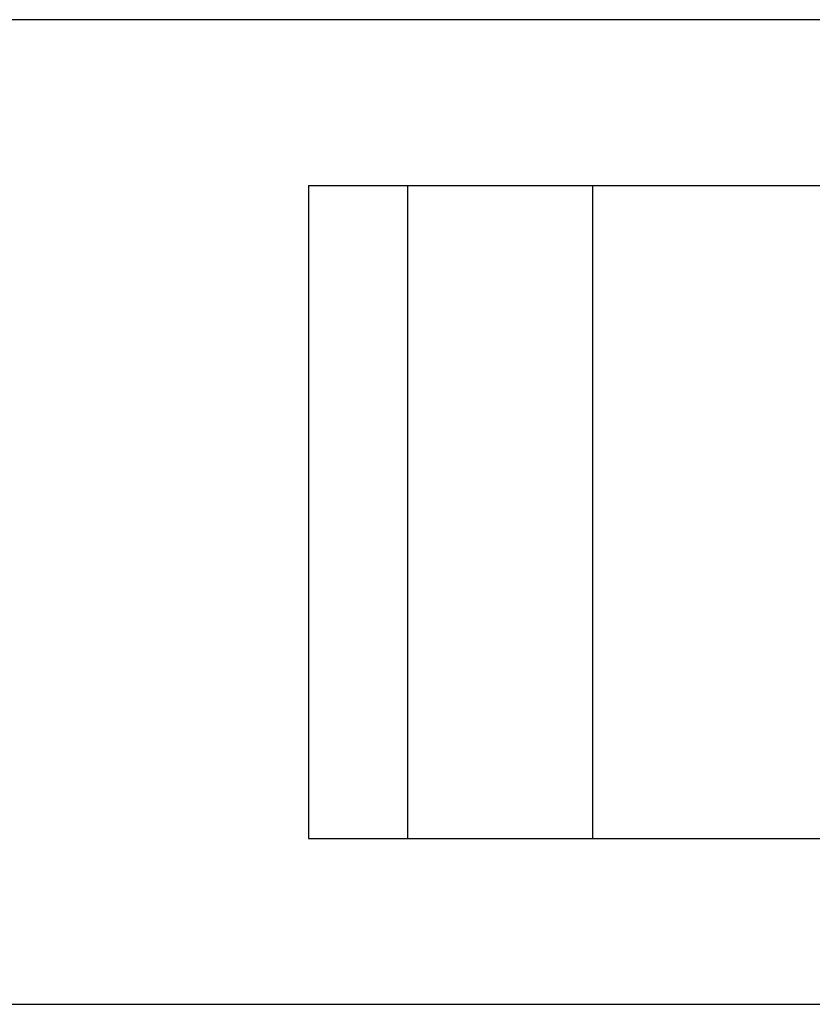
# Model space of a CAD drawing. Header units: inches. Extents: x 0 to 34, y 0 to 22.
# Tile 45 of 53: x 14.7 to 15.6, y 17 to 18.2. Entities that reach past the tile are written whole.
import ezdxf

# ---------------------------------------------------------------- set-up
doc = ezdxf.new("R2010")
doc.units = ezdxf.units.IN
doc.header["$LTSCALE"] = 1.87
doc.header["$MEASUREMENT"] = 0
doc.layers.get('0').update_dxf_attribs({"linetype": 'CONTINUOUS'})
doc.layers.add('DIMENSIONS', color=7, linetype='CONTINUOUS')
doc.styles.get("Standard").update_dxf_attribs({"font": 'txt', "width": 0.8})
doc.dimstyles.new('DIMSTYLE_1', dxfattribs={"dimtxt": 0.125, "dimasz": 0.18, "dimexe": 0.125, "dimexo": 0.0625, "dimgap": 0.0625, "dimtad": 0, "dimtih": 1, "dimtoh": 1, "dimdsep": 46, "dimtxsty": 'STANDARD', "dimblk": '_FILLED', "dimblk1": '_FILLED', "dimblk2": '_FILLED', "dimcen": 0.09, "dimadec": 0, "dimazin": 0, "dimtp": 0.001, "dimtm": 0.001, "dimtfac": 1, "dimtofl": 0, "dimtmove": 0, "dimatfit": 3, "dimldrblk": '_FILLED', "dimfxl": 1, "dimtolj": 1, "dimarcsym": 0})

# ---------------------------------------------------------------- blocks, each defined once
blk = doc.blocks.new('_FILLED')
at = {"color": 0, "linetype": 'BYBLOCK'}
blk.add_solid([(0, 0), (-1, 0.1736), (-1, -0.1736)], dxfattribs=at)
blk = doc.blocks.new('*D21')
at = {"layer": 'DIMENSIONS', "color": 2, "linetype": 'CONTINUOUS'}
for p, q in [((16.4551, 18.1875), (13.3764, 18.1875)), ((13.5014, 18.1875), (13.5014, 17.7184)), ((13.5014, 16.9993), (13.5014, 17.4684)), ((16.4551, 16.9993), (13.3764, 16.9993))]:
    blk.add_line(p, q, dxfattribs=at)
at = {"layer": 'DIMENSIONS', "color": 2, "linetype": 'CONTINUOUS', "xscale": 0.18, "yscale": 0.18, "zscale": 0.18}
for p, rotation in [((13.5014, 18.1875), 90), ((13.5014, 16.9993), 270)]:
    blk.add_blockref('_FILLED', p, dxfattribs=dict(at, rotation=rotation))
at = {"layer": 'DIMENSIONS', "color": 2, "linetype": 'CONTINUOUS', "insert": (13.5014, 17.6559), "char_height": 0.125, "width": 1.525, "attachment_point": 2, "line_spacing_factor": 0.9}
blk.add_mtext('(30.18{\\Ftxt.shx;\\W1.000000;\\H0.125000; }[1.188])', dxfattribs=at)

msp = doc.modelspace()

# ---------------------------------------------------------------- linework, layer by layer
at = {"color": 7, "linetype": 'CONTINUOUS'}
for p, q in [((15.0014, 17.9874), (15.0014, 17.1994)), ((15.0014, 17.9874), (16.5026, 17.9874)), ((15.1214, 17.1994), (15.1214, 17.9874)), ((15.345, 17.1994), (15.345, 17.9874)), ((15.0014, 17.1994), (16.3976, 17.1994))]:
    msp.add_line(p, q, dxfattribs=at)

# ---------------------------------------------------------------- dimensions: what is measured, and where the dimension line sits
at = {"layer": 'DIMENSIONS', "color": 2, "linetype": 'CONTINUOUS'}
dim = msp.add_linear_dim(base=(13.5014, 16.9993), p1=(16.5176, 18.1875), p2=(16.5176, 16.9993), angle=270, text='(<>)', dimstyle='DIMSTYLE_1', dxfattribs=at)
dim.commit()
dim.dimension.update_dxf_attribs({"geometry": '*D21', "text_midpoint": (13.5014, 17.5934), "dimtype": 160})

doc.saveas('drawing.dxf')
